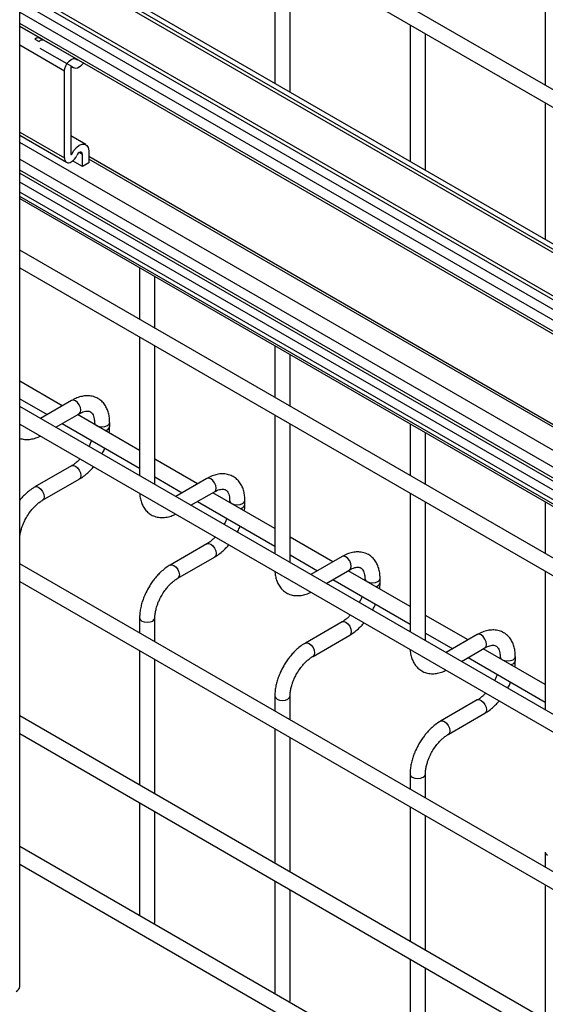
# Model space of a CAD drawing. Header units: inches. Extents: x 0.2 to 10.8, y 0.2 to 8.2.
# Tile 34 of 49: x 9.616 to 9.812, y 4.793 to 5.16. Entities that reach past the tile are written whole.
import ezdxf

# ---------------------------------------------------------------- set-up
doc = ezdxf.new("R2010")
doc.units = ezdxf.units.IN
doc.header["$MEASUREMENT"] = 0

msp = doc.modelspace()

# ---------------------------------------------------------------- linework, layer by layer
for p, q in [((9.615991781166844, 4.799336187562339), (9.615991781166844, 6.724039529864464)), ((10.36383457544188, 4.817593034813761), (9.615991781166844, 5.24931349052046)), ((9.615991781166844, 5.242715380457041), (10.36097766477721, 4.812644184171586)), ((10.36516373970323, 4.759217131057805), (9.615991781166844, 5.191704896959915)), ((9.615991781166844, 5.189827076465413), (10.362387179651, 4.758942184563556)), ((10.36039541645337, 4.758657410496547), (9.615991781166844, 5.18839248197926)), ((9.711283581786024, 5.187704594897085), (9.711283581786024, 5.136694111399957)), ((9.812298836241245, 5.187714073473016), (9.812298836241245, 5.135987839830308)), ((9.716997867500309, 5.133395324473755), (9.716997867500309, 5.184405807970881)), ((9.615991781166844, 5.172348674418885), (10.34863234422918, 4.74940427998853)), ((9.615991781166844, 5.170858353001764), (10.26403115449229, 4.796753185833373)), ((9.615991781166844, 5.167213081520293), (10.26403115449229, 4.793107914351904)), ((9.615991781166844, 5.163250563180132), (10.27451256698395, 4.783094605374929)), ((10.27451256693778, 4.778953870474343), (9.615991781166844, 5.159109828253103)), ((9.615991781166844, 5.158039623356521), (10.27516794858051, 4.777505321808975)), ((9.623666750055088, 5.153551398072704), (9.615991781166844, 5.157982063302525)), ((9.761791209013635, 5.158547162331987), (9.761791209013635, 5.107536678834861)), ((9.621692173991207, 5.153260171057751), (9.623207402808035, 5.152385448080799)), ((9.637051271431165, 5.14582467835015), (9.625181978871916, 5.152676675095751)), ((9.767505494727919, 5.104237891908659), (9.767505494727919, 5.155248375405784)), ((9.632728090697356, 5.141260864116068), (9.615991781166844, 5.150922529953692)), ((9.635408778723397, 5.142934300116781), (9.62357155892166, 5.149755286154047)), ((9.625897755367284, 5.152321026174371), (9.625796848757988, 5.152321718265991)), ((9.63507669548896, 5.142616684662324), (9.63507669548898, 5.110204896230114)), ((9.635280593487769, 5.142942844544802), (9.635755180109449, 5.142668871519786)), ((9.632728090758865, 5.108849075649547), (9.632728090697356, 5.141260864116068)), ((9.812298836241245, 5.12938972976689), (9.812298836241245, 5.078379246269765)), ((9.615991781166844, 5.118510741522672), (9.632728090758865, 5.108849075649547)), ((9.615991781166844, 5.117299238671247), (9.63347000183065, 5.107209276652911)), ((9.6407369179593, 5.113811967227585), (9.635076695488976, 5.117079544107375)), ((10.27833153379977, 4.732267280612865), (9.615991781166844, 5.114627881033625)), ((9.615991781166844, 5.108391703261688), (10.27451256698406, 4.728235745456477)), ((9.63507669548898, 5.11046483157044), (9.635408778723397, 5.11027069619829)), ((9.639420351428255, 5.110175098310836), (9.638245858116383, 5.110853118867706)), ((9.639420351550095, 5.105595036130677), (9.639420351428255, 5.110175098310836)), ((9.641768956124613, 5.111530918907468), (9.641768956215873, 5.106950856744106)), ((9.641768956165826, 5.109462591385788), (10.26092601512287, 4.752030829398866)), ((10.26092601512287, 4.750960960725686), (9.641768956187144, 5.108392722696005)), ((9.639420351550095, 5.105595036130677), (9.635742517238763, 5.107718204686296)), ((9.641768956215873, 5.106950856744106), (9.639420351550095, 5.105595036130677)), ((10.27451256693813, 4.724095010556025), (9.615991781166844, 5.104250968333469)), ((9.615991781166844, 5.103188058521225), (10.27516348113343, 4.722656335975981)), ((10.26403155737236, 4.725656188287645), (9.615991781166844, 5.099761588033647)), ((10.26403155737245, 4.722010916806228), (9.615991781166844, 5.096116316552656)), ((10.34863508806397, 4.671552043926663), (9.615991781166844, 5.094498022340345)), ((9.615991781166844, 5.09374604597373), (10.35011053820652, 4.669948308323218)), ((10.36383457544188, 4.642620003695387), (9.615991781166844, 5.074340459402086)), ((9.660775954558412, 5.067892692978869), (9.660775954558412, 5.048487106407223)), ((9.615991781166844, 5.067742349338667), (10.36097766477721, 4.637671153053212)), ((9.666490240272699, 5.045188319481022), (9.666490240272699, 5.064593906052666)), ((9.660775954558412, 5.041888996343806), (9.660775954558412, 4.990162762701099)), ((9.666490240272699, 4.986863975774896), (9.666490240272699, 5.038590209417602)), ((9.711283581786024, 5.038735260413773), (9.711283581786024, 5.019329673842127)), ((9.716997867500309, 5.016030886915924), (9.716997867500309, 5.03543647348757)), ((9.631910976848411, 5.016262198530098), (9.615991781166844, 5.025452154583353)), ((9.615991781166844, 5.018854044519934), (9.626196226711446, 5.012963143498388)), ((9.635385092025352, 5.018267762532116), (9.623738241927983, 5.011544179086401)), ((10.36383457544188, 4.584295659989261), (9.615991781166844, 5.01601611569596)), ((9.629452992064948, 5.008245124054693), (9.638242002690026, 5.013318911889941)), ((9.660775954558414, 4.999598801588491), (9.637625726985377, 5.01296314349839)), ((9.711283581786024, 5.012731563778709), (9.711283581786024, 4.961005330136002)), ((9.615991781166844, 5.009418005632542), (10.36097766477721, 4.579346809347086)), ((9.631910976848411, 5.00966408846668), (9.660775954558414, 4.993000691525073)), ((9.643881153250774, 5.010062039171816), (9.643881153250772, 5.009351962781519)), ((9.64959543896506, 5.008574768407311), (9.64959543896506, 5.010062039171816)), ((9.716997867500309, 4.957706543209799), (9.716997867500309, 5.009432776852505)), ((9.761791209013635, 5.009577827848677), (9.761791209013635, 4.990172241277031)), ((9.767505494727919, 4.986873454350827), (9.767505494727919, 5.006279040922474)), ((9.682418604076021, 4.987104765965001), (9.666490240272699, 4.996300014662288)), ((9.635385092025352, 4.993859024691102), (9.621672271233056, 4.98594278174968)), ((9.62452918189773, 4.980993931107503), (9.638242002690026, 4.988910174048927)), ((9.666490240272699, 4.98970190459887), (9.676703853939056, 4.983805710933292)), ((9.685892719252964, 4.989110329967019), (9.674245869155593, 4.982386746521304)), ((9.679960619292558, 4.979087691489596), (9.688749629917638, 4.984161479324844)), ((9.711283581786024, 4.970441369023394), (9.688133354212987, 4.983805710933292)), ((9.761791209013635, 4.983574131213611), (9.761791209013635, 4.931847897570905)), ((9.682418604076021, 4.980506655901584), (9.711283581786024, 4.963843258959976)), ((9.694388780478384, 4.980904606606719), (9.694388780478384, 4.980194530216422)), ((9.70010306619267, 4.979417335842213), (9.70010306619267, 4.980904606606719)), ((9.767505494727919, 4.928549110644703), (9.767505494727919, 4.98027534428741)), ((9.812298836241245, 4.98042039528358), (9.812298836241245, 4.961014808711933)), ((9.732926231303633, 4.957947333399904), (9.716997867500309, 4.967142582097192)), ((9.685892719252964, 4.964701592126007), (9.672179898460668, 4.956785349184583)), ((9.675036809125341, 4.951836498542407), (9.688749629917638, 4.95975274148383)), ((9.716997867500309, 4.960544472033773), (9.727211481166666, 4.954648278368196)), ((9.736400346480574, 4.959952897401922), (9.724753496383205, 4.953229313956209)), ((10.36383457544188, 4.525550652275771), (9.615991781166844, 4.957271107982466)), ((9.73046824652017, 4.9499302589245), (9.73925725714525, 4.955004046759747)), ((9.761791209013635, 4.941283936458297), (9.738640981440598, 4.954648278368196)), ((9.812298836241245, 4.954416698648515), (9.812298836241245, 4.902690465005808)), ((9.615991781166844, 4.95067299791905), (10.3609776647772, 4.520601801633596)), ((9.732926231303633, 4.951349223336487), (9.761791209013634, 4.93468582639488)), ((9.744896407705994, 4.951747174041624), (9.744896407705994, 4.951037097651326)), ((9.75061069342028, 4.950259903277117), (9.75061069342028, 4.951747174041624)), ((9.660775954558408, 4.937033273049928), (9.660775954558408, 4.931417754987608)), ((9.666490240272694, 4.928118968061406), (9.666490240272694, 4.937033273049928)), ((9.736400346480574, 4.93554415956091), (9.722687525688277, 4.927627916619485)), ((9.783433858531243, 4.928789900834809), (9.767505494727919, 4.937985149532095)), ((9.725544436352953, 4.92267906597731), (9.73925725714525, 4.930595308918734)), ((9.767505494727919, 4.931387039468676), (9.777719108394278, 4.925490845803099)), ((9.786907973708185, 4.930795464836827), (9.775261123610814, 4.924071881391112)), ((9.660775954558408, 4.92481964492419), (9.660775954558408, 4.874551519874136)), ((9.780975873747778, 4.920772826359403), (9.78976488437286, 4.92584661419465)), ((9.812298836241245, 4.912126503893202), (9.789148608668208, 4.925490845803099)), ((9.666490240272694, 4.871252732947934), (9.666490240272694, 4.921520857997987)), ((9.783433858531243, 4.922191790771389), (9.812298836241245, 4.905528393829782)), ((9.795404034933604, 4.922589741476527), (9.795404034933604, 4.921879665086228)), ((9.80111832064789, 4.92110247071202), (9.80111832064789, 4.922589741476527)), ((9.711283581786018, 4.907875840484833), (9.711283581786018, 4.902260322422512)), ((9.716997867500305, 4.898961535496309), (9.716997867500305, 4.907875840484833)), ((9.786907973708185, 4.906386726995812), (9.77319515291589, 4.898470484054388)), ((10.30217577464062, 4.504279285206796), (9.615991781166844, 4.900404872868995)), ((9.776052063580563, 4.893521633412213), (9.78976488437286, 4.901437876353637)), ((9.711283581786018, 4.895662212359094), (9.711283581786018, 4.84539408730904)), ((9.615991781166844, 4.893806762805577), (10.3609776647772, 4.463735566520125)), ((9.716997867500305, 4.842095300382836), (9.716997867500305, 4.892363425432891)), ((9.761791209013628, 4.878718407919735), (9.761791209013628, 4.873102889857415)), ((9.767505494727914, 4.869804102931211), (9.767505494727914, 4.878718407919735)), ((9.660775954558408, 4.867953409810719), (9.660775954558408, 4.825800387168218)), ((9.761791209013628, 4.866504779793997), (9.761791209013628, 4.816236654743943)), ((9.666490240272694, 4.823184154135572), (9.666490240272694, 4.864654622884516)), ((9.767505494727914, 4.81293786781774), (9.767505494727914, 4.863205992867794)), ((10.36383457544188, 4.419933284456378), (9.615991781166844, 4.851653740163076)), ((9.81229883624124, 4.849560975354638), (9.81229883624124, 4.843945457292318)), ((9.615991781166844, 4.845055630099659), (10.36097766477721, 4.414984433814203)), ((9.711283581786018, 4.838795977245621), (9.711283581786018, 4.796642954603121)), ((9.81229883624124, 4.8373473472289), (9.81229883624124, 4.787079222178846)), ((9.716997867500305, 4.794026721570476), (9.716997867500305, 4.835497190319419)), ((9.6663090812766, 4.822606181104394), (9.666490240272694, 4.823184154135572)), ((9.761791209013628, 4.809638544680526), (9.761791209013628, 4.767485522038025)), ((9.767505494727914, 4.764869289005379), (9.767505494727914, 4.806339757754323)), ((9.716816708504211, 4.793448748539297), (9.716997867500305, 4.794026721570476))]:
    msp.add_line(p, q)
at = {"flags": 128}
for points in [[(9.625020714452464, 5.152827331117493), (9.624482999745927, 5.152980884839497), (9.623926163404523, 5.153350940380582)], [(9.632728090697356, 5.141260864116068), (9.632851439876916, 5.142233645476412), (9.633209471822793, 5.143254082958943), (9.633767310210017, 5.144222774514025), (9.634470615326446, 5.145045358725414), (9.635250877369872, 5.145641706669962), (9.636032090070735, 5.145953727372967), (9.636738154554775, 5.145951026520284), (9.63730029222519, 5.145633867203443)], [(9.635408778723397, 5.11027069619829), (9.636190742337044, 5.111614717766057), (9.637172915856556, 5.112752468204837), (9.638259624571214, 5.113573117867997), (9.63934501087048, 5.113996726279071), (9.640323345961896, 5.113982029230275), (9.641099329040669, 5.113530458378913), (9.641597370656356, 5.112686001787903), (9.641768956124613, 5.111530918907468)], [(9.639420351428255, 5.110175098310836), (9.639363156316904, 5.110560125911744), (9.639197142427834, 5.110841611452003), (9.638938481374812, 5.110992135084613), (9.638612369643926, 5.110997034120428), (9.638250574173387, 5.110855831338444), (9.637888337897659, 5.110582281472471), (9.637560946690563, 5.110203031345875), (9.637300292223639, 5.109755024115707)], [(9.638242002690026, 5.013318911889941), (9.63824211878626, 5.013318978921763), (9.638680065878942, 5.013823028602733), (9.638833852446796, 5.014627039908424), (9.638680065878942, 5.015608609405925), (9.63824211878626, 5.016618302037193), (9.637586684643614, 5.017502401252), (9.63681354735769, 5.018126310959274), (9.636040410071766, 5.018395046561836), (9.635385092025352, 5.018267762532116)], [(9.643881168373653, 5.010056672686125), (9.64409864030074, 5.009430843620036), (9.644717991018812, 5.008895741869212), (9.645644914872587, 5.008538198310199), (9.646738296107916, 5.008412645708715), (9.647831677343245, 5.008538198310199), (9.64875860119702, 5.008895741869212), (9.649377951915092, 5.009430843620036), (9.649595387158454, 5.010052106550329)], [(9.635385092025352, 4.993859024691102), (9.636040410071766, 4.993986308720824), (9.63681354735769, 4.99371757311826), (9.637586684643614, 4.993093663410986), (9.63824211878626, 4.992209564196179), (9.638680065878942, 4.991199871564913), (9.638833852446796, 4.990218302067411), (9.638680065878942, 4.98941429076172), (9.63824211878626, 4.98891024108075), (9.638242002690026, 4.988910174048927)], [(9.688749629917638, 4.984161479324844), (9.688749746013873, 4.984161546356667), (9.689187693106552, 4.984665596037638), (9.689341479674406, 4.985469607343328), (9.689187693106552, 4.986451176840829), (9.688749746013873, 4.987460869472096), (9.688094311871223, 4.988344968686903), (9.6873211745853, 4.988968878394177), (9.686548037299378, 4.989237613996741), (9.685892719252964, 4.989110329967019)], [(9.621659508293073, 4.985935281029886), (9.621672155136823, 4.985942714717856), (9.62232758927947, 4.986070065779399), (9.623100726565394, 4.985801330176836), (9.623873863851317, 4.985177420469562), (9.624529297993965, 4.984293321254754), (9.624967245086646, 4.983283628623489), (9.6251210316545, 4.982302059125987)], [(9.6251210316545, 4.982302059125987), (9.624967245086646, 4.981498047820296), (9.624529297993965, 4.980993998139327), (9.624521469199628, 4.980989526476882)], [(9.694388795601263, 4.98089924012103), (9.694606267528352, 4.980273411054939), (9.695225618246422, 4.979738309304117), (9.696152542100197, 4.979380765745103), (9.697245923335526, 4.979255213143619), (9.698339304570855, 4.979380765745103), (9.699266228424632, 4.979738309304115), (9.699885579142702, 4.980273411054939), (9.700103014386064, 4.980894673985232)], [(9.685892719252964, 4.964701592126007), (9.686548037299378, 4.964828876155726), (9.6873211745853, 4.964560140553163), (9.688094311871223, 4.963936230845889), (9.688749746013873, 4.963052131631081), (9.689187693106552, 4.962042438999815), (9.689341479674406, 4.961060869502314), (9.689187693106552, 4.960256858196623), (9.688749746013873, 4.959752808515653), (9.688749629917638, 4.95975274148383)], [(9.73925725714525, 4.955004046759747), (9.739257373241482, 4.95500411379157), (9.739695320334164, 4.95550816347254), (9.739849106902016, 4.956312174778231), (9.739695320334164, 4.957293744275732), (9.739257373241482, 4.958303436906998), (9.738601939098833, 4.959187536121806), (9.737828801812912, 4.95981144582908), (9.737055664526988, 4.960080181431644), (9.736400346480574, 4.959952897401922)], [(9.672167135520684, 4.956777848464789), (9.672179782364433, 4.95678528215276), (9.672835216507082, 4.956912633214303), (9.673608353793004, 4.956643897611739), (9.674381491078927, 4.956019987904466), (9.675036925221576, 4.955135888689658), (9.675474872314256, 4.954126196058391), (9.67562865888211, 4.95314462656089)], [(9.67562865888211, 4.95314462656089), (9.675474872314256, 4.952340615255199), (9.675036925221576, 4.951836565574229), (9.67502909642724, 4.951832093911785)], [(9.744896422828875, 4.951741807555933), (9.745113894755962, 4.951115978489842), (9.745733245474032, 4.95058087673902), (9.746660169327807, 4.950223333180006), (9.747753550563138, 4.95009778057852), (9.748846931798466, 4.950223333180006), (9.749773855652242, 4.95058087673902), (9.750393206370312, 4.951115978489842), (9.750610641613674, 4.951737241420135)], [(9.660776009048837, 4.937043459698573), (9.660775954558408, 4.937033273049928), (9.660993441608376, 4.936402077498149), (9.661612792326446, 4.935866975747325)], [(9.661612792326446, 4.935866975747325), (9.662539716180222, 4.935509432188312), (9.66363309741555, 4.935383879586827), (9.66472647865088, 4.935509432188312), (9.665653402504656, 4.935866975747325), (9.666272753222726, 4.936402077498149), (9.666490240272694, 4.937033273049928), (9.666490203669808, 4.937041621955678)], [(9.736400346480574, 4.93554415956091), (9.737055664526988, 4.93567144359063), (9.737828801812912, 4.935402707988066), (9.738601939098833, 4.934778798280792), (9.739257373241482, 4.933894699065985), (9.739695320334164, 4.932885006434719), (9.739849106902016, 4.931903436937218), (9.739695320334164, 4.931099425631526), (9.739257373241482, 4.930595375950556), (9.73925725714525, 4.930595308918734)], [(9.78976488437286, 4.92584661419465), (9.789765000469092, 4.925846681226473), (9.790202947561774, 4.926350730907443), (9.790356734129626, 4.927154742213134), (9.790202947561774, 4.928136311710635), (9.789765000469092, 4.929146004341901), (9.789109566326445, 4.930030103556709), (9.788336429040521, 4.930654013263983), (9.787563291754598, 4.930922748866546), (9.786907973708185, 4.930795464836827)], [(9.722674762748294, 4.927620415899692), (9.722687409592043, 4.927627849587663), (9.723342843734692, 4.927755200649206), (9.724115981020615, 4.927486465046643), (9.724889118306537, 4.926862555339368), (9.725544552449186, 4.925978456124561), (9.725982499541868, 4.924968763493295), (9.72613628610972, 4.923987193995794)], [(9.72613628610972, 4.923987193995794), (9.725982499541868, 4.923183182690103), (9.725544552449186, 4.922679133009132), (9.72553672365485, 4.922674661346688)], [(9.795404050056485, 4.922584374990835), (9.795621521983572, 4.921958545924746), (9.796240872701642, 4.921423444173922), (9.797167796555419, 4.921065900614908), (9.798261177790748, 4.920940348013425), (9.799354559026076, 4.921065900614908), (9.800281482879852, 4.921423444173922), (9.800900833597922, 4.921958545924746), (9.801118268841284, 4.922579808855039)], [(9.711283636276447, 4.907886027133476), (9.711283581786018, 4.907875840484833), (9.711501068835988, 4.907244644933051), (9.712120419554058, 4.906709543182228)], [(9.712120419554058, 4.906709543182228), (9.713047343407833, 4.906351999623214), (9.714140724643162, 4.906226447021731), (9.71523410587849, 4.906351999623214), (9.716161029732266, 4.906709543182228), (9.716780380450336, 4.907244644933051), (9.716997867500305, 4.907875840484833), (9.71699783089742, 4.907884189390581)], [(9.786907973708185, 4.906386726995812), (9.787563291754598, 4.906514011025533), (9.788336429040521, 4.90624527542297), (9.789109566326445, 4.905621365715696), (9.789765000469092, 4.904737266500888), (9.790202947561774, 4.903727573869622), (9.790356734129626, 4.902746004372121), (9.790202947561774, 4.90194199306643), (9.789765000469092, 4.901437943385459), (9.78976488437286, 4.901437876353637)], [(9.773182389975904, 4.898462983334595), (9.773195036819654, 4.898470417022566), (9.773850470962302, 4.898597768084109), (9.774623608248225, 4.898329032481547), (9.775396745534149, 4.897705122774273), (9.776052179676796, 4.896821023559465), (9.776490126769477, 4.895811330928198), (9.77664391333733, 4.894829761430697)], [(9.77664391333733, 4.894829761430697), (9.776490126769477, 4.894025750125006), (9.776052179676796, 4.893521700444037), (9.77604435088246, 4.893517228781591)], [(9.761791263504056, 4.87872859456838), (9.761791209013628, 4.878718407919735), (9.762008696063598, 4.878087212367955), (9.762628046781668, 4.877552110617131)], [(9.762628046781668, 4.877552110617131), (9.763554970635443, 4.877194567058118), (9.764648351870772, 4.877069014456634), (9.765741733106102, 4.877194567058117), (9.766668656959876, 4.877552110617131), (9.767288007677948, 4.878087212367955), (9.767505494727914, 4.878718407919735), (9.76750545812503, 4.878726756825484)], [(9.812298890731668, 4.849571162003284), (9.81229883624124, 4.849560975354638), (9.812516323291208, 4.848929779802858), (9.813135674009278, 4.848394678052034)]]:
    msp.add_lwpolyline(points, dxfattribs=at)
for centre, radius, start, end in [((9.622862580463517, 5.151980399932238), 0.001734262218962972, 52.18662946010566, 132.4442764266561), ((9.624421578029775, 5.150992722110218), 0.001847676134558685, 65.69810883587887, 131.0818414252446), ((9.637716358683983, 5.146068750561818), 0.0006018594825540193, 226.2667648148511, 274.8312341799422), ((9.635352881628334, 5.142660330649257), 0.000279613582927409, 78.46839897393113, 188.9802469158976), ((9.63683935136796, 5.144729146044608), 0.002295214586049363, 231.4435842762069, 307.7982471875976), ((9.63491192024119, 5.148435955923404), 0.006449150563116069, 301.1303807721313, 319.8026040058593), ((9.634272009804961, 5.108598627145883), 0.001564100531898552, 170.7859630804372, 309.2032852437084), ((9.635188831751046, 5.110186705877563), 0.00011360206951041, 170.7859396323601, 309.2033084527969), ((9.635051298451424, 5.110428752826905), 0.0003908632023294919, 302.3832030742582, 336.1478208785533), ((9.632378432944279, 5.11193117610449), 0.005381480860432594, 302.3831306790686, 336.1478502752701), ((9.647699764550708, 5.008994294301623), 0.001943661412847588, 274.6289624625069, 347.234965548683), ((9.698207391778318, 4.979836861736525), 0.001943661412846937, 274.6289624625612, 347.2349655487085), ((9.748715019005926, 4.950679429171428), 0.001943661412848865, 274.6289624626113, 347.2349655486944), ((9.799222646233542, 4.921521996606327), 0.00194366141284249, 274.6289624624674, 347.234965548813), ((9.613757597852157, 4.799558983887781), 0.002245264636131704, 294.3746582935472, 354.3052007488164)]:
    msp.add_arc(centre, radius, start, end)
for points, knots in [([(9.64957214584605, 5.01005303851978), (9.649571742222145, 5.010475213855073), (9.649570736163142, 5.011527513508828), (9.649311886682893, 5.013114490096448), (9.648807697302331, 5.014798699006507), (9.648030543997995, 5.016340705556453), (9.64697532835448, 5.017699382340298), (9.645625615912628, 5.018819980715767), (9.643970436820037, 5.019636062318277), (9.642129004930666, 5.020030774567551), (9.640207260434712, 5.020007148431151), (9.63831347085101, 5.019600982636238), (9.636692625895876, 5.019003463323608), (9.635734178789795, 5.018435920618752), (9.635389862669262, 5.018232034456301)], [0, 0, 0, 0, 0.05556675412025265, 0.1385037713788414, 0.2224246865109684, 0.3069596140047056, 0.3921986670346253, 0.4792444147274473, 0.57049736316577, 0.6694987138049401, 0.7607129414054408, 0.8540395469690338, 0.9475646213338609, 1, 1, 1, 1]), ([(9.638238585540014, 5.013307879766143), (9.638543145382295, 5.013475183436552), (9.639199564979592, 5.013835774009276), (9.640116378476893, 5.014147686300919), (9.640963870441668, 5.014303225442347), (9.641674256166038, 5.014285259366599), (9.642268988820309, 5.014118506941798), (9.642731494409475, 5.013818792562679), (9.643183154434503, 5.013266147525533), (9.643556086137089, 5.012489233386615), (9.643796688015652, 5.011432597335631), (9.643907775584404, 5.01059613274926), (9.643877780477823, 5.010087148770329), (9.64387612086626, 5.010058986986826)], [0, 0, 0, 0, 0.07642751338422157, 0.1647246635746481, 0.254558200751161, 0.3485318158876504, 0.4536210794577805, 0.5897326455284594, 0.6957056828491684, 0.7966578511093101, 0.8959306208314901, 0.9942419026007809, 1, 1, 1, 1]), ([(9.649422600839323, 5.006152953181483), (9.649501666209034, 5.006770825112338), (9.649606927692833, 5.007593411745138), (9.649579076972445, 5.008372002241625), (9.64957214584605, 5.008565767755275)], [0, 0, 0, 0, 0.7511329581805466, 0.9999999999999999, 0.9999999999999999, 0.9999999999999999, 0.9999999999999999]), ([(9.615991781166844, 5.004102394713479), (9.616577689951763, 5.003940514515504), (9.617748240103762, 5.00361710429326), (9.619629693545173, 5.003653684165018), (9.621522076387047, 5.004052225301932), (9.622890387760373, 5.004517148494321), (9.623600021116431, 5.004920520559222), (9.623691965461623, 5.004972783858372)], [0, 0, 0, 0, 0.2383307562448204, 0.4761459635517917, 0.7195479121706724, 0.9636629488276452, 1, 1, 1, 1]), ([(9.642831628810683, 5.003359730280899), (9.64279476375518, 5.003254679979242), (9.642615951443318, 5.002745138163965), (9.642288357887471, 5.001982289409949), (9.641948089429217, 5.001347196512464), (9.641819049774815, 5.001106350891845)], [0, 0, 0, 0, 0.1388368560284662, 0.6734219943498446, 0.9999999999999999, 0.9999999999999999, 0.9999999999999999, 0.9999999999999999]), ([(9.646760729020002, 4.998253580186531), (9.647040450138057, 4.998768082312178), (9.64743595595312, 4.999495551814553), (9.64774564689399, 5.000249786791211), (9.647836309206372, 5.000470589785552)], [0, 0, 0, 0, 0.7072490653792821, 1, 1, 1, 1]), ([(9.638524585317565, 4.996410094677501), (9.638236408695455, 4.996114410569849), (9.637601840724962, 4.995463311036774), (9.63658890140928, 4.994643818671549), (9.63581763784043, 4.994089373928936), (9.63543205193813, 4.993892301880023), (9.635387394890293, 4.993869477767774)], [0, 0, 0, 0, 0.2789557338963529, 0.6142634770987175, 0.9553255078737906, 1, 1, 1, 1]), ([(9.638237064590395, 4.988945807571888), (9.638496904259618, 4.989086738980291), (9.639339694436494, 4.989543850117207), (9.640671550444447, 4.990565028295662), (9.642161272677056, 4.991917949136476), (9.64311426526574, 4.99290981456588), (9.64355008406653, 4.993451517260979), (9.643581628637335, 4.993490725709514)], [0, 0, 0, 0, 0.1354788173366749, 0.4394256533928, 0.7219268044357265, 0.9798730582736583, 1, 1, 1, 1]), ([(9.700079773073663, 4.980895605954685), (9.700079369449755, 4.981317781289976), (9.700078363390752, 4.982370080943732), (9.699819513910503, 4.983957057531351), (9.699315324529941, 4.98564126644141), (9.698538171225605, 4.987183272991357), (9.697482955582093, 4.988541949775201), (9.696133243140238, 4.98966254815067), (9.694478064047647, 4.990478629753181), (9.692636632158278, 4.990873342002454), (9.690714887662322, 4.990849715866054), (9.688821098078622, 4.990443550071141), (9.687200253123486, 4.98984603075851), (9.686241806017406, 4.989278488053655), (9.685897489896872, 4.989074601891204)], [0, 0, 0, 0, 0.05556675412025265, 0.1385037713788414, 0.2224246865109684, 0.3069596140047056, 0.3921986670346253, 0.4792444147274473, 0.57049736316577, 0.6694987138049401, 0.7607129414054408, 0.8540395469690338, 0.9475646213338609, 1, 1, 1, 1]), ([(9.621677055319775, 4.98590796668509), (9.621438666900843, 4.985779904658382), (9.620614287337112, 4.98533704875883), (9.619295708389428, 4.984330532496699), (9.617786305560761, 4.98297747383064), (9.616699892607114, 4.981834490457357), (9.61614106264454, 4.981135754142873), (9.615991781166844, 4.980949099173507)], [0, 0, 0, 0, 0.1158977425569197, 0.4007901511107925, 0.6664294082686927, 0.9108925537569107, 1, 1, 1, 1]), ([(9.660818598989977, 4.983540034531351), (9.660819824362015, 4.983444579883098), (9.660829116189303, 4.982720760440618), (9.661062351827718, 4.981447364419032), (9.661553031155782, 4.979753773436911), (9.66232909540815, 4.97820699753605), (9.663379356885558, 4.976841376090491), (9.664724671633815, 4.975713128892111), (9.666374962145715, 4.97488726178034), (9.668213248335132, 4.974481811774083), (9.670135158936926, 4.974490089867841), (9.672030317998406, 4.974896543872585), (9.673397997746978, 4.975359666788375), (9.674107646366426, 4.975763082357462), (9.674199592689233, 4.975815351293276)], [0, 0, 0, 0, 0.01372299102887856, 0.1040595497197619, 0.1954722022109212, 0.2875577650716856, 0.3803993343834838, 0.4751661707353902, 0.574431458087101, 0.682026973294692, 0.7813073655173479, 0.882920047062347, 0.9848304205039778, 1, 1, 1, 1]), ([(9.688746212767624, 4.984150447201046), (9.689050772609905, 4.984317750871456), (9.689707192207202, 4.984678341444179), (9.690624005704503, 4.984990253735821), (9.69147149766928, 4.985145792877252), (9.692181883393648, 4.985127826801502), (9.69277661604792, 4.984961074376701), (9.693239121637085, 4.984661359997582), (9.693690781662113, 4.984108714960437), (9.694063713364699, 4.983331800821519), (9.694304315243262, 4.982275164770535), (9.694415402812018, 4.981438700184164), (9.694385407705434, 4.980929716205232), (9.69438374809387, 4.980901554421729)], [0, 0, 0, 0, 0.07642751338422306, 0.1647246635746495, 0.2545582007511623, 0.3485318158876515, 0.4536210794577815, 0.58973264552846, 0.6957056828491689, 0.7966578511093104, 0.8959306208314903, 0.994241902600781, 1, 1, 1, 1]), ([(9.618521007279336, 4.974593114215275), (9.618917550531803, 4.97523651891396), (9.619475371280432, 4.976141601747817), (9.620408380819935, 4.977357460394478), (9.62123361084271, 4.978318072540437), (9.622247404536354, 4.979326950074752), (9.62330447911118, 4.980197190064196), (9.624084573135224, 4.980755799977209), (9.62447704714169, 4.980957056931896), (9.624526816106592, 4.9809825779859)], [0, 0, 0, 0, 0.2331289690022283, 0.3279444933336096, 0.4832131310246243, 0.641194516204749, 0.8069209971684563, 0.9755159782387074, 1, 1, 1, 1]), ([(9.699930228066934, 4.976995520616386), (9.700009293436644, 4.977613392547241), (9.700114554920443, 4.978435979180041), (9.700086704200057, 4.979214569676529), (9.700079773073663, 4.979408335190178)], [0, 0, 0, 0, 0.7511329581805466, 0.9999999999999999, 0.9999999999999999, 0.9999999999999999, 0.9999999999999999]), ([(9.61599091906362, 4.966196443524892), (9.616001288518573, 4.96661450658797), (9.616022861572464, 4.967484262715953), (9.616276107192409, 4.968966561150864), (9.616656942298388, 4.970401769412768), (9.617127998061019, 4.971728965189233), (9.61770495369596, 4.973095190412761), (9.618219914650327, 4.974040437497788), (9.618521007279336, 4.974593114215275)], [0, 0, 0, 0, 0.1694043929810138, 0.3524360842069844, 0.5340975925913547, 0.6676089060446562, 0.8056541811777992, 1, 1, 1, 1]), ([(9.693339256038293, 4.974202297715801), (9.693302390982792, 4.974097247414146), (9.69312357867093, 4.973587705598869), (9.692795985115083, 4.972824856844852), (9.692455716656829, 4.972189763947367), (9.692326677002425, 4.971948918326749)], [0, 0, 0, 0, 0.1388368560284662, 0.6734219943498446, 0.9999999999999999, 0.9999999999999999, 0.9999999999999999, 0.9999999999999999]), ([(9.697268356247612, 4.969096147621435), (9.697548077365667, 4.969610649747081), (9.69794358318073, 4.970338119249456), (9.6982532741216, 4.971092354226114), (9.698343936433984, 4.971313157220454)], [0, 0, 0, 0, 0.7072490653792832, 1, 1, 1, 1]), ([(9.689032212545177, 4.967252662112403), (9.688744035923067, 4.966956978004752), (9.688109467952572, 4.966305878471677), (9.68709652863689, 4.965486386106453), (9.686325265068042, 4.964931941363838), (9.685939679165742, 4.964734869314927), (9.685895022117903, 4.964712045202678)], [0, 0, 0, 0, 0.2789557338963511, 0.6142634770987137, 0.9553255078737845, 1, 1, 1, 1]), ([(9.688744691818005, 4.959788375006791), (9.689004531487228, 4.959929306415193), (9.689847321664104, 4.96038641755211), (9.691179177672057, 4.961407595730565), (9.692668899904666, 4.96276051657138), (9.69362189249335, 4.963752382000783), (9.694057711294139, 4.964294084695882), (9.694089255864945, 4.964333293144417)], [0, 0, 0, 0, 0.1354788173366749, 0.4394256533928, 0.7219268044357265, 0.9798730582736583, 1, 1, 1, 1]), ([(9.750587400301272, 4.951738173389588), (9.750586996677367, 4.952160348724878), (9.750585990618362, 4.953212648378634), (9.750327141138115, 4.954799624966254), (9.749822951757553, 4.956483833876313), (9.749045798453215, 4.958025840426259), (9.747990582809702, 4.959384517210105), (9.74664087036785, 4.960505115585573), (9.744985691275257, 4.961321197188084), (9.743144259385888, 4.961715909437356), (9.741222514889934, 4.961692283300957), (9.739328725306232, 4.961286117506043), (9.737707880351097, 4.960688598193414), (9.736749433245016, 4.96012105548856), (9.736405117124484, 4.959917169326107)], [0, 0, 0, 0, 0.05556675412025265, 0.1385037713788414, 0.2224246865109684, 0.3069596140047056, 0.3921986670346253, 0.4792444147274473, 0.57049736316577, 0.6694987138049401, 0.7607129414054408, 0.8540395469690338, 0.9475646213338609, 1, 1, 1, 1]), ([(9.672184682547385, 4.956750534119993), (9.671946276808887, 4.956622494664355), (9.671121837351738, 4.956179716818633), (9.669804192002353, 4.955171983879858), (9.668291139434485, 4.953823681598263), (9.667041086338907, 4.952481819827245), (9.665960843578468, 4.95114976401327), (9.664988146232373, 4.949799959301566), (9.664385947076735, 4.948800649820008), (9.66407978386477, 4.948292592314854)], [0, 0, 0, 0, 0.07605989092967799, 0.2630254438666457, 0.4373557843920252, 0.5977889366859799, 0.7196049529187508, 0.857444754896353, 1, 1, 1, 1]), ([(9.711326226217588, 4.954382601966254), (9.711327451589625, 4.954287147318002), (9.711336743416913, 4.95356332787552), (9.71156997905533, 4.952289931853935), (9.712060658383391, 4.950596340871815), (9.712836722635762, 4.949049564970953), (9.713886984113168, 4.947683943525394), (9.715232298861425, 4.946555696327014), (9.716882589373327, 4.945729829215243), (9.718720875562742, 4.945324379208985), (9.720642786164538, 4.945332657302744), (9.722537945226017, 4.945739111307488), (9.723905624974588, 4.946202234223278), (9.724615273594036, 4.946605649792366), (9.724707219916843, 4.946657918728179)], [0, 0, 0, 0, 0.01372299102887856, 0.1040595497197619, 0.1954722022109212, 0.2875577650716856, 0.3803993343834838, 0.4751661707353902, 0.574431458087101, 0.682026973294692, 0.7813073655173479, 0.882920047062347, 0.9848304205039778, 1, 1, 1, 1]), ([(9.739253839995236, 4.954993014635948), (9.739558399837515, 4.955160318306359), (9.740214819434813, 4.955520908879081), (9.741131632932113, 4.955832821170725), (9.74197912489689, 4.955988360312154), (9.742689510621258, 4.955970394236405), (9.74328424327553, 4.955803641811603), (9.743746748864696, 4.955503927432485), (9.744198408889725, 4.954951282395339), (9.744571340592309, 4.954174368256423), (9.744811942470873, 4.953117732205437), (9.744923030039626, 4.952281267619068), (9.744893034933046, 4.951772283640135), (9.744891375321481, 4.951744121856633)], [0, 0, 0, 0, 0.07642751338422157, 0.1647246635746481, 0.254558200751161, 0.3485318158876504, 0.4536210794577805, 0.5897326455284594, 0.6957056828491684, 0.7966578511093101, 0.8959306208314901, 0.9942419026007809, 1, 1, 1, 1]), ([(9.669028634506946, 4.945435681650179), (9.669425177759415, 4.946079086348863), (9.669982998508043, 4.94698416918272), (9.670916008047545, 4.948200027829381), (9.67174123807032, 4.949160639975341), (9.672755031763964, 4.950169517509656), (9.673812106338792, 4.9510397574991), (9.674592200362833, 4.951598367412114), (9.6749846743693, 4.951799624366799), (9.675034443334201, 4.951825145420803)], [0, 0, 0, 0, 0.2331289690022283, 0.3279444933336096, 0.4832131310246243, 0.641194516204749, 0.8069209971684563, 0.9755159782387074, 1, 1, 1, 1]), ([(9.750437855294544, 4.947838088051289), (9.750516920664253, 4.948455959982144), (9.750622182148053, 4.949278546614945), (9.750594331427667, 4.950057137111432), (9.750587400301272, 4.950250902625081)], [0, 0, 0, 0, 0.7511329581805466, 0.9999999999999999, 0.9999999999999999, 0.9999999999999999, 0.9999999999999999]), ([(9.66407978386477, 4.948292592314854), (9.66364152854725, 4.947482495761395), (9.663024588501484, 4.946342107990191), (9.662292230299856, 4.94459835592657), (9.661754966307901, 4.943101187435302), (9.66126303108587, 4.941322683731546), (9.660929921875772, 4.939493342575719), (9.660766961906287, 4.938044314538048), (9.66079311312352, 4.937244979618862), (9.660799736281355, 4.937042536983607)], [0, 0, 0, 0, 0.2211311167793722, 0.3112903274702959, 0.4598799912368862, 0.6125684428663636, 0.7749694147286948, 0.9430078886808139, 1, 1, 1, 1]), ([(9.666498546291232, 4.937039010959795), (9.666508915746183, 4.937457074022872), (9.666530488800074, 4.938326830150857), (9.666783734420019, 4.939809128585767), (9.667164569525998, 4.941244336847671), (9.667635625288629, 4.942571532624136), (9.668212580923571, 4.943937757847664), (9.668727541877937, 4.944883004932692), (9.669028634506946, 4.945435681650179)], [0, 0, 0, 0, 0.1694043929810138, 0.3524360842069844, 0.5340975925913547, 0.6676089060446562, 0.8056541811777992, 1, 1, 1, 1]), ([(9.743846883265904, 4.945044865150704), (9.743810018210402, 4.944939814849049), (9.74363120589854, 4.944430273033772), (9.743303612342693, 4.943667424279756), (9.742963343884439, 4.94303233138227), (9.742834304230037, 4.942791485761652)], [0, 0, 0, 0, 0.1388368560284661, 0.6734219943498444, 1, 1, 1, 1]), ([(9.747775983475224, 4.939938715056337), (9.748055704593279, 4.940453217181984), (9.748451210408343, 4.94118068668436), (9.748760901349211, 4.941934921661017), (9.748851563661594, 4.942155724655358)], [0, 0, 0, 0, 0.7072490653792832, 1, 1, 1, 1]), ([(9.739539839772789, 4.938095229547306), (9.739251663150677, 4.937799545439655), (9.738617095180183, 4.93714844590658), (9.737604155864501, 4.936328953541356), (9.736832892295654, 4.935774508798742), (9.736447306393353, 4.93557743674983), (9.736402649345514, 4.93555461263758)], [0, 0, 0, 0, 0.2789557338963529, 0.6142634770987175, 0.9553255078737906, 1, 1, 1, 1]), ([(9.739252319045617, 4.930630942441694), (9.73951215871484, 4.930771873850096), (9.740354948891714, 4.931228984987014), (9.741686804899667, 4.932250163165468), (9.743176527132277, 4.933603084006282), (9.74412951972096, 4.934594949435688), (9.744565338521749, 4.935136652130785), (9.744596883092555, 4.935175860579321)], [0, 0, 0, 0, 0.1354788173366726, 0.4394256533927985, 0.7219268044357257, 0.9798730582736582, 1, 1, 1, 1]), ([(9.801095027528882, 4.922580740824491), (9.801094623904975, 4.923002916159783), (9.801093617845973, 4.924055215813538), (9.800834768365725, 4.925642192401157), (9.800330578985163, 4.927326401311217), (9.799553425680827, 4.928868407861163), (9.798498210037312, 4.930227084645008), (9.79714849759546, 4.931347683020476), (9.795493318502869, 4.932163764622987), (9.7936518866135, 4.932558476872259), (9.791730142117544, 4.93253485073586), (9.789836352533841, 4.932128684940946), (9.788215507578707, 4.931531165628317), (9.787257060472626, 4.930963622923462), (9.786912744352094, 4.930759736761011)], [0, 0, 0, 0, 0.0555667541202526, 0.1385037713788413, 0.2224246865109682, 0.3069596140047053, 0.3921986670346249, 0.4792444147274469, 0.5704973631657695, 0.6694987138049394, 0.7607129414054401, 0.8540395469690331, 0.94756462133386, 1, 1, 1, 1]), ([(9.722692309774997, 4.927593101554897), (9.722453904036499, 4.927465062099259), (9.72162946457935, 4.927022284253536), (9.720311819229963, 4.926014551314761), (9.718798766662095, 4.924666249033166), (9.717548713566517, 4.923324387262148), (9.71646847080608, 4.921992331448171), (9.715495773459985, 4.920642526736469), (9.714893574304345, 4.919643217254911), (9.714587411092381, 4.919135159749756)], [0, 0, 0, 0, 0.0760598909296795, 0.2630254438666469, 0.4373557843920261, 0.5977889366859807, 0.7196049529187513, 0.8574447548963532, 1, 1, 1, 1]), ([(9.761833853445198, 4.925225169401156), (9.761835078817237, 4.925129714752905), (9.761844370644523, 4.924405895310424), (9.76207760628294, 4.923132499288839), (9.762568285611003, 4.921438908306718), (9.763344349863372, 4.919892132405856), (9.764394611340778, 4.918526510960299), (9.765739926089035, 4.917398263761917), (9.767390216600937, 4.916572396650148), (9.769228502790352, 4.916166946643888), (9.771150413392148, 4.916175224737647), (9.773045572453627, 4.916581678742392), (9.7744132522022, 4.91704480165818), (9.775122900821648, 4.917448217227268), (9.775214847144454, 4.917500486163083)], [0, 0, 0, 0, 0.01372299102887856, 0.1040595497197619, 0.1954722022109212, 0.2875577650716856, 0.3803993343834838, 0.4751661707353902, 0.574431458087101, 0.682026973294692, 0.7813073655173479, 0.882920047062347, 0.9848304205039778, 1, 1, 1, 1]), ([(9.789761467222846, 4.925835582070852), (9.790066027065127, 4.926002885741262), (9.790722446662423, 4.926363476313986), (9.791639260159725, 4.926675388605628), (9.7924867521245, 4.926830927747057), (9.793197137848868, 4.92681296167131), (9.79379187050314, 4.926646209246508), (9.794254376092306, 4.926346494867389), (9.794706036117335, 4.925793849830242), (9.79507896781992, 4.925016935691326), (9.795319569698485, 4.92396029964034), (9.795430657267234, 4.923123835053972), (9.795400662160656, 4.922614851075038), (9.795399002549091, 4.922586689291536)], [0, 0, 0, 0, 0.07642751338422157, 0.1647246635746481, 0.254558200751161, 0.3485318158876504, 0.4536210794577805, 0.5897326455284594, 0.6957056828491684, 0.7966578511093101, 0.8959306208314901, 0.9942419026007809, 1, 1, 1, 1]), ([(9.719536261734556, 4.916278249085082), (9.719932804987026, 4.916921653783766), (9.720490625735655, 4.917826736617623), (9.721423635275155, 4.919042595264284), (9.72224886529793, 4.920003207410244), (9.723262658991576, 4.921012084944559), (9.724319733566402, 4.921882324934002), (9.725099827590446, 4.922440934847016), (9.72549230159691, 4.922642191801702), (9.725542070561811, 4.922667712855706)], [0, 0, 0, 0, 0.2331289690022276, 0.3279444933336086, 0.4832131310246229, 0.6411945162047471, 0.806920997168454, 0.9755159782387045, 1, 1, 1, 1]), ([(9.800945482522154, 4.918680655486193), (9.801024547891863, 4.919298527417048), (9.801129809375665, 4.920121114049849), (9.801101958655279, 4.920899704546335), (9.801095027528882, 4.921093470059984)], [0, 0, 0, 0, 0.7511329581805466, 0.9999999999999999, 0.9999999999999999, 0.9999999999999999, 0.9999999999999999]), ([(9.714587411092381, 4.919135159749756), (9.714149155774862, 4.918325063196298), (9.713532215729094, 4.917184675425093), (9.712799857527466, 4.915440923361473), (9.712262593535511, 4.913943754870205), (9.71177065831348, 4.912165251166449), (9.711437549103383, 4.910335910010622), (9.711274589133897, 4.908886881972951), (9.71130074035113, 4.908087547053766), (9.711307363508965, 4.90788510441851)], [0, 0, 0, 0, 0.2211311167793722, 0.3112903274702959, 0.4598799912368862, 0.6125684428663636, 0.7749694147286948, 0.9430078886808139, 1, 1, 1, 1]), ([(9.717006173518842, 4.9078815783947), (9.717016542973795, 4.908299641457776), (9.717038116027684, 4.90916939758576), (9.71729136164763, 4.910651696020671), (9.71767219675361, 4.912086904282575), (9.71814325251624, 4.91341410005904), (9.718720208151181, 4.914780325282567), (9.719235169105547, 4.915725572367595), (9.719536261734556, 4.916278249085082)], [0, 0, 0, 0, 0.1694043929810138, 0.3524360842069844, 0.5340975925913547, 0.6676089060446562, 0.8056541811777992, 1, 1, 1, 1]), ([(9.794354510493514, 4.915887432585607), (9.794317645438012, 4.915782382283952), (9.79413883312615, 4.915272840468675), (9.793811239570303, 4.91450999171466), (9.79347097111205, 4.913874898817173), (9.793341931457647, 4.913634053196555)], [0, 0, 0, 0, 0.1388368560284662, 0.6734219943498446, 0.9999999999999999, 0.9999999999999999, 0.9999999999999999, 0.9999999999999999]), ([(9.798283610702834, 4.910781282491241), (9.798563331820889, 4.911295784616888), (9.79895883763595, 4.912023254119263), (9.799268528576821, 4.912777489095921), (9.799359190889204, 4.912998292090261)], [0, 0, 0, 0, 0.7072490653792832, 1, 1, 1, 1]), ([(9.790047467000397, 4.908937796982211), (9.789759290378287, 4.908642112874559), (9.789124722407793, 4.907991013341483), (9.788111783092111, 4.907171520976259), (9.787340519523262, 4.906617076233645), (9.786954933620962, 4.906420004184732), (9.786910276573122, 4.906397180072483)], [0, 0, 0, 0, 0.2789557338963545, 0.6142634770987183, 0.9553255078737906, 1, 1, 1, 1]), ([(9.789759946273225, 4.901473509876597), (9.79001978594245, 4.901614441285), (9.790862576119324, 4.902071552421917), (9.792194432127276, 4.903092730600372), (9.793684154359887, 4.904445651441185), (9.79463714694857, 4.90543751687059), (9.79507296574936, 4.905979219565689), (9.795104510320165, 4.906018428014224)], [0, 0, 0, 0, 0.1354788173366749, 0.4394256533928, 0.7219268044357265, 0.9798730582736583, 1, 1, 1, 1]), ([(9.773199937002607, 4.898435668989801), (9.772961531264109, 4.898307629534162), (9.77213709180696, 4.897864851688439), (9.770819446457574, 4.896857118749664), (9.769306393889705, 4.895508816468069), (9.768056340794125, 4.894166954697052), (9.766976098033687, 4.892834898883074), (9.766003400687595, 4.891485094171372), (9.765401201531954, 4.890485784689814), (9.765095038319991, 4.88997772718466)], [0, 0, 0, 0, 0.0760598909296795, 0.2630254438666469, 0.4373557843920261, 0.5977889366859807, 0.7196049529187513, 0.8574447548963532, 1, 1, 1, 1]), ([(9.770043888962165, 4.887120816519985), (9.770440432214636, 4.88776422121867), (9.770998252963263, 4.888669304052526), (9.771931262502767, 4.889885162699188), (9.772756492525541, 4.890845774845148), (9.773770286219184, 4.891854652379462), (9.774827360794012, 4.892724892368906), (9.775607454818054, 4.893283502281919), (9.77599992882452, 4.893484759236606), (9.776049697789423, 4.893510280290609)], [0, 0, 0, 0, 0.2331289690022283, 0.3279444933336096, 0.4832131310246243, 0.641194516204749, 0.8069209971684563, 0.9755159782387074, 1, 1, 1, 1]), ([(9.765095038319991, 4.88997772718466), (9.76465678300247, 4.889167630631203), (9.764039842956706, 4.888027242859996), (9.763307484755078, 4.886283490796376), (9.762770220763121, 4.884786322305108), (9.76227828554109, 4.883007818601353), (9.761945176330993, 4.881178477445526), (9.761782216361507, 4.879729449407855), (9.761808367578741, 4.878930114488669), (9.761814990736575, 4.878727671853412)], [0, 0, 0, 0, 0.2211311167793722, 0.3112903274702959, 0.4598799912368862, 0.6125684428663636, 0.7749694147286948, 0.9430078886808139, 1, 1, 1, 1]), ([(9.767513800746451, 4.878724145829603), (9.767524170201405, 4.87914220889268), (9.767545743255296, 4.880011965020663), (9.76779898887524, 4.881494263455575), (9.76817982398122, 4.882929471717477), (9.76865087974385, 4.884256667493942), (9.769227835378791, 4.885622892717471), (9.769742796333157, 4.886568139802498), (9.770043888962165, 4.887120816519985)], [0, 0, 0, 0, 0.1694043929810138, 0.3524360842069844, 0.5340975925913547, 0.6676089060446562, 0.8056541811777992, 1, 1, 1, 1])]:
    msp.add_open_spline(points, degree=3, knots=knots)

doc.saveas('drawing.dxf')
